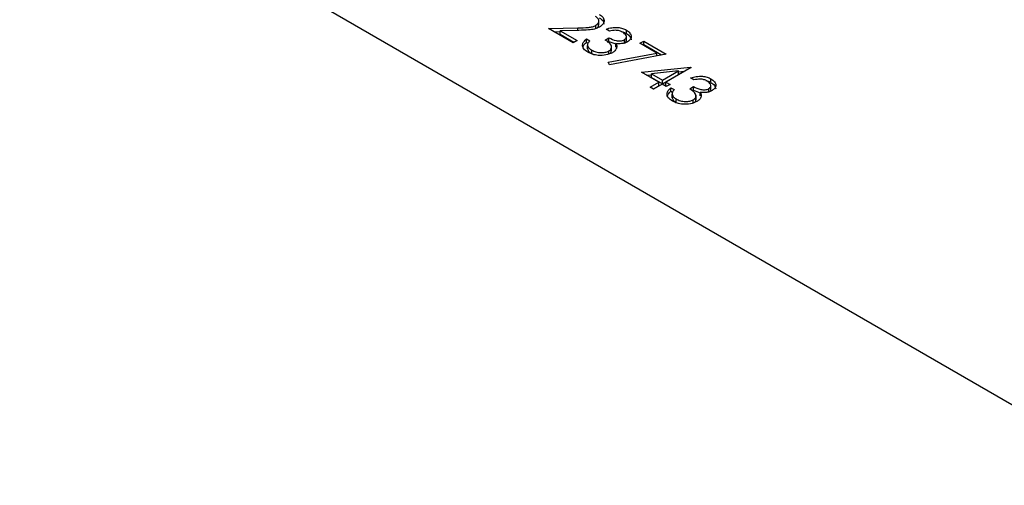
# Model space of a CAD drawing. Header units: inches. Extents: x 1802 to 2468, y -208 to -72.
# Tile 80 of 256: x 1859.45 to 1861.73, y -185.9 to -184.82. Entities that reach past the tile are written whole.
import ezdxf

# ---------------------------------------------------------------- set-up
doc = ezdxf.new("R2010")
doc.units = ezdxf.units.IN
doc.header["$LTSCALE"] = 0.5
doc.header["$MEASUREMENT"] = 0
doc.layers.add('SID-M-S', color=105, linetype='Continuous')

msp = doc.modelspace()

# ---------------------------------------------------------------- linework, layer by layer
at = {"layer": 'SID-M-S'}
for p, q in [((1852.79272, -180.54198), (1865.16709, -187.68555)), ((1860.79315, -184.83462), (1860.79315, -184.82442)), ((1860.67628, -184.84209), (1860.7443, -184.84082)), ((1860.73394, -184.87538), (1860.67628, -184.84209)), ((1860.74704, -184.84673), (1860.70315, -184.84756)), ((1860.70315, -184.84756), (1860.74264, -184.87035)), ((1860.70315, -184.85572), (1860.70315, -184.84756)), ((1860.7443, -184.84679), (1860.7443, -184.84082)), ((1860.78636, -184.84237), (1860.78636, -184.83507)), ((1860.8177, -184.84837), (1860.81009, -184.84398)), ((1860.8571, -184.85416), (1860.8571, -184.846)), ((1860.68998, -184.85), (1860.70315, -184.84975)), ((1860.70315, -184.85572), (1860.73557, -184.87444)), ((1860.74264, -184.87035), (1860.73394, -184.87538)), ((1860.7644, -184.86658), (1860.77201, -184.87098)), ((1860.7644, -184.87475), (1860.7644, -184.86658)), ((1860.80791, -184.8691), (1860.81661, -184.86407)), ((1860.81661, -184.87224), (1860.81661, -184.86407)), ((1860.85226, -184.87678), (1860.85226, -184.86862)), ((1860.8569, -184.87106), (1860.8569, -184.86085)), ((1860.7644, -184.87475), (1860.76781, -184.87672)), ((1860.76684, -184.87944), (1860.76684, -184.88965)), ((1860.76693, -184.88975), (1860.76693, -184.88159)), ((1860.76713, -184.88865), (1860.76693, -184.88975)), ((1860.77651, -184.90059), (1860.77651, -184.89242)), ((1860.81351, -184.87403), (1860.81661, -184.87224)), ((1860.81661, -184.87224), (1860.83247, -184.8782)), ((1860.82251, -184.8942), (1860.82251, -184.884)), ((1860.83247, -184.88555), (1860.83247, -184.87739)), ((1860.88841, -184.87663), (1860.89711, -184.87161)), ((1860.92774, -184.89934), (1860.88841, -184.87663)), ((1860.89548, -184.88072), (1860.89711, -184.87977)), ((1860.89711, -184.87161), (1860.94933, -184.90175)), ((1860.89711, -184.87977), (1860.89711, -184.87161)), ((1860.89711, -184.87977), (1860.93863, -184.90374)), ((1860.77651, -184.90059), (1860.78134, -184.90265)), ((1860.81474, -184.92036), (1860.92774, -184.89934)), ((1860.81607, -184.9027), (1860.81607, -184.89453)), ((1860.94933, -184.90175), (1860.8177, -184.92625)), ((1860.92774, -184.90577), (1860.92774, -184.89934)), ((1860.8177, -184.92625), (1860.81474, -184.92036)), ((1860.89167, -184.94383), (1861.00544, -184.93163)), ((1861.00699, -184.93253), (1860.94824, -184.96644)), ((1861.00544, -184.93163), (1861.00699, -184.93253)), ((1861.00544, -184.93342), (1861.00544, -184.93163)), ((1860.93193, -184.96707), (1860.89167, -184.94383)), ((1860.9036, -184.95072), (1860.91534, -184.94946)), ((1860.97748, -184.94077), (1860.91534, -184.94744)), ((1860.91534, -184.95561), (1860.91534, -184.94744)), ((1860.91534, -184.94744), (1860.94063, -184.96204)), ((1860.91534, -184.95561), (1860.94063, -184.97021)), ((1860.94063, -184.96204), (1860.97748, -184.94077)), ((1860.94063, -184.97021), (1860.97748, -184.94893)), ((1860.97748, -184.94893), (1860.97748, -184.94077)), ((1860.97748, -184.9428), (1860.99187, -184.94125)), ((1861.01351, -184.96141), (1861.0059, -184.95702)), ((1861.05292, -184.9672), (1861.05292, -184.95904)), ((1860.91234, -184.97837), (1860.93193, -184.96707)), ((1860.91996, -184.98277), (1860.91234, -184.97837)), ((1860.91942, -184.98245), (1860.93193, -184.97523)), ((1860.93954, -184.97146), (1860.91996, -184.98277)), ((1860.93193, -184.97523), (1860.93193, -184.96707)), ((1860.94933, -184.97711), (1860.93954, -184.97146)), ((1860.94063, -184.97021), (1860.94063, -184.96204)), ((1860.94824, -184.96644), (1860.95803, -184.97209)), ((1860.94824, -184.9746), (1860.94824, -184.96644)), ((1860.94824, -184.9746), (1860.95096, -184.97617)), ((1860.95803, -184.97209), (1860.94933, -184.97711)), ((1860.96021, -184.97963), (1860.96782, -184.98402)), ((1860.96021, -184.98779), (1860.96021, -184.97963)), ((1861.00372, -184.98214), (1861.01243, -184.97711)), ((1861.01243, -184.98528), (1861.01243, -184.97711)), ((1861.04807, -184.98982), (1861.04807, -184.98166)), ((1861.05271, -184.9841), (1861.05271, -184.97389)), ((1860.96021, -184.98779), (1860.96362, -184.98976)), ((1860.96266, -184.99249), (1860.96266, -185.00269)), ((1860.96274, -185.00279), (1860.96274, -184.99463)), ((1860.96294, -185.00169), (1860.96274, -185.00279)), ((1860.97233, -185.01363), (1860.97233, -185.00546)), ((1861.00932, -184.98707), (1861.01243, -184.98528)), ((1861.01188, -185.01574), (1861.01188, -185.00757)), ((1861.01243, -184.98528), (1861.02829, -184.99124)), ((1861.01833, -185.00724), (1861.01833, -184.99704)), ((1861.02829, -184.99859), (1861.02829, -184.99043)), ((1860.97233, -185.01363), (1860.97716, -185.01569))]:
    msp.add_line(p, q, dxfattribs=at)
for points, knots in [([(1860.78636, -184.83507), (1860.78862, -184.83335), (1860.79316, -184.8299), (1860.79354, -184.8237), (1860.79087, -184.81836), (1860.78706, -184.81579), (1860.78515, -184.81451)], [0, 0, 0, 0, 0.2791258, 0.5589784, 0.77935, 1, 1, 1, 1]), ([(1860.79424, -184.80971), (1860.79767, -184.8121), (1860.80453, -184.81687), (1860.80602, -184.82571), (1860.80272, -184.83349), (1860.79734, -184.83721), (1860.79465, -184.83907)], [0, 0, 0, 0, 0.2798903, 0.55922373, 0.77958237, 1, 1, 1, 1]), ([(1860.79424, -184.81788), (1860.79784, -184.82025), (1860.80415, -184.82443), (1860.80448, -184.82991), (1860.80462, -184.83227)], [0, 0, 0, 0, 0.56941436, 1, 1, 1, 1]), ([(1860.7443, -184.84082), (1860.75257, -184.84075), (1860.76407, -184.84065), (1860.77874, -184.83867), (1860.78382, -184.83627), (1860.78636, -184.83507)], [0, 0, 0, 0, 0.5607172, 0.7805321, 1, 1, 1, 1]), ([(1860.79465, -184.83907), (1860.79094, -184.84081), (1860.78351, -184.84431), (1860.76655, -184.84626), (1860.75445, -184.84655), (1860.74704, -184.84673)], [0, 0, 0, 0, 0.2792879, 0.5591538, 1, 1, 1, 1]), ([(1860.78793, -184.84174), (1860.78963, -184.84049), (1860.79289, -184.83809), (1860.79272, -184.83504), (1860.79264, -184.83358)], [0, 0, 0, 0, 0.5193613, 1, 1, 1, 1]), ([(1860.81009, -184.84398), (1860.81433, -184.84266), (1860.82279, -184.84002), (1860.83649, -184.8396), (1860.84848, -184.84174), (1860.85423, -184.84458), (1860.8571, -184.846)], [0, 0, 0, 0, 0.28028774, 0.55967968, 0.77974654, 1, 1, 1, 1]), ([(1860.8485, -184.85108), (1860.84612, -184.84991), (1860.84136, -184.84757), (1860.8301, -184.84597), (1860.82241, -184.84746), (1860.8177, -184.84837)], [0, 0, 0, 0, 0.280636, 0.5603644, 1, 1, 1, 1]), ([(1860.8571, -184.846), (1860.86017, -184.84819), (1860.8663, -184.85258), (1860.86906, -184.86048), (1860.86688, -184.86776), (1860.86218, -184.87128), (1860.85984, -184.87303)], [0, 0, 0, 0, 0.280085, 0.5598683, 0.7800992, 1, 1, 1, 1]), ([(1860.76768, -184.89737), (1860.76412, -184.89492), (1860.75703, -184.89004), (1860.75436, -184.88098), (1860.7576, -184.87295), (1860.76213, -184.86871), (1860.7644, -184.86658)], [0, 0, 0, 0, 0.2798859, 0.55897854, 0.77926287, 1, 1, 1, 1]), ([(1860.81607, -184.89453), (1860.81742, -184.89361), (1860.82014, -184.89175), (1860.82284, -184.88714), (1860.82226, -184.87836), (1860.81365, -184.8728), (1860.80791, -184.8691)], [0, 0, 0, 0, 0.125587, 0.2511907, 0.500605, 1, 1, 1, 1]), ([(1860.81661, -184.86407), (1860.82185, -184.86658), (1860.8297, -184.87035), (1860.84171, -184.87153), (1860.84834, -184.87048), (1860.85095, -184.86924), (1860.85226, -184.86862)], [0, 0, 0, 0, 0.4994185, 0.749016, 0.8745437, 1, 1, 1, 1]), ([(1860.84541, -184.84979), (1860.84631, -184.84994), (1860.85084, -184.85069), (1860.85432, -184.85262), (1860.8571, -184.85416)], [0, 0, 0, 0, 0.19979801, 1, 1, 1, 1]), ([(1860.85226, -184.86862), (1860.85405, -184.86709), (1860.85764, -184.86401), (1860.85664, -184.85709), (1860.85159, -184.85336), (1860.8485, -184.85108)], [0, 0, 0, 0, 0.278859, 0.5600742, 1, 1, 1, 1]), ([(1860.85226, -184.87678), (1860.85429, -184.87526), (1860.85706, -184.87319), (1860.85657, -184.87071), (1860.85644, -184.87005)], [0, 0, 0, 0, 0.7358714, 1, 1, 1, 1]), ([(1860.8571, -184.85416), (1860.86026, -184.85636), (1860.86649, -184.86069), (1860.86761, -184.86627), (1860.86817, -184.86903)], [0, 0, 0, 0, 0.5069595, 1, 1, 1, 1]), ([(1860.75706, -184.88428), (1860.75738, -184.88327), (1860.75849, -184.8798), (1860.76195, -184.87684), (1860.7644, -184.87475)], [0, 0, 0, 0, 0.2920995, 1, 1, 1, 1]), ([(1860.77201, -184.87098), (1860.77032, -184.87285), (1860.76731, -184.87619), (1860.76704, -184.87994), (1860.76693, -184.88159)], [0, 0, 0, 0, 0.5606944, 1, 1, 1, 1]), ([(1860.76693, -184.88159), (1860.76784, -184.88388), (1860.76948, -184.88797), (1860.77436, -184.89106), (1860.77651, -184.89242)], [0, 0, 0, 0, 0.558748, 1, 1, 1, 1]), ([(1860.76693, -184.88975), (1860.76784, -184.89204), (1860.76948, -184.89614), (1860.77436, -184.89922), (1860.77651, -184.90059)], [0, 0, 0, 0, 0.558748, 1, 1, 1, 1]), ([(1860.77651, -184.89242), (1860.77965, -184.89401), (1860.78592, -184.89717), (1860.79743, -184.89873), (1860.8083, -184.89803), (1860.81348, -184.8957), (1860.81607, -184.89453)], [0, 0, 0, 0, 0.2805991, 0.5601509, 0.7803026, 1, 1, 1, 1]), ([(1860.81905, -184.90038), (1860.81931, -184.90019), (1860.82084, -184.89905), (1860.82233, -184.89654), (1860.82193, -184.89427), (1860.82174, -184.8932)], [0, 0, 0, 0, 0.0958622, 0.5737014, 1, 1, 1, 1]), ([(1860.83443, -184.88688), (1860.83346, -184.88932), (1860.83172, -184.89367), (1860.82665, -184.89703), (1860.82441, -184.8985)], [0, 0, 0, 0, 0.5594191, 1, 1, 1, 1]), ([(1860.85984, -184.87303), (1860.85774, -184.87408), (1860.85354, -184.87619), (1860.84397, -184.87818), (1860.83683, -184.87769), (1860.83247, -184.87739)], [0, 0, 0, 0, 0.2805082, 0.5607923, 1, 1, 1, 1]), ([(1860.83247, -184.87739), (1860.83342, -184.87912), (1860.8351, -184.88223), (1860.83463, -184.88546), (1860.83443, -184.88688)], [0, 0, 0, 0, 0.5597945, 1, 1, 1, 1]), ([(1860.82441, -184.8985), (1860.81964, -184.90056), (1860.81009, -184.90466), (1860.79297, -184.90535), (1860.7783, -184.90262), (1860.77122, -184.89912), (1860.76768, -184.89737)], [0, 0, 0, 0, 0.279304, 0.5588383, 0.779277, 1, 1, 1, 1]), ([(1861.0059, -184.95702), (1861.01014, -184.9557), (1861.01861, -184.95306), (1861.03231, -184.95264), (1861.04429, -184.95478), (1861.05004, -184.95762), (1861.05292, -184.95904)], [0, 0, 0, 0, 0.2802877, 0.5596797, 0.7797465, 1, 1, 1, 1]), ([(1861.04431, -184.96412), (1861.04193, -184.96295), (1861.03718, -184.96061), (1861.02592, -184.95901), (1861.01822, -184.9605), (1861.01351, -184.96141)], [0, 0, 0, 0, 0.280636, 0.5603644, 1, 1, 1, 1]), ([(1861.05292, -184.95904), (1861.05598, -184.96124), (1861.06211, -184.96563), (1861.06488, -184.97352), (1861.0627, -184.9808), (1861.058, -184.98432), (1861.05565, -184.98607)], [0, 0, 0, 0, 0.280085, 0.5598683, 0.7800992, 1, 1, 1, 1]), ([(1860.96349, -185.01041), (1860.95994, -185.00796), (1860.95284, -185.00308), (1860.95017, -184.99402), (1860.95341, -184.98599), (1860.95794, -184.98175), (1860.96021, -184.97963)], [0, 0, 0, 0, 0.2798859, 0.5589785, 0.7792629, 1, 1, 1, 1]), ([(1860.96782, -184.98402), (1860.96613, -184.98589), (1860.96312, -184.98923), (1860.96286, -184.99298), (1860.96274, -184.99463)], [0, 0, 0, 0, 0.5606944, 1, 1, 1, 1]), ([(1861.01188, -185.00757), (1861.01324, -185.00665), (1861.01595, -185.0048), (1861.01866, -185.00018), (1861.01808, -184.9914), (1861.00947, -184.98584), (1861.00372, -184.98214)], [0, 0, 0, 0, 0.12558702, 0.25119068, 0.50060497, 1, 1, 1, 1]), ([(1861.01243, -184.97711), (1861.01766, -184.97962), (1861.02552, -184.98339), (1861.03752, -184.98457), (1861.04415, -184.98353), (1861.04676, -184.98228), (1861.04807, -184.98166)], [0, 0, 0, 0, 0.4994185, 0.749016, 0.8745437, 1, 1, 1, 1]), ([(1861.04122, -184.96283), (1861.04213, -184.96298), (1861.04665, -184.96374), (1861.05013, -184.96566), (1861.05292, -184.9672)], [0, 0, 0, 0, 0.199798, 1, 1, 1, 1]), ([(1861.04807, -184.98166), (1861.04986, -184.98013), (1861.05346, -184.97705), (1861.05246, -184.97013), (1861.0474, -184.9664), (1861.04431, -184.96412)], [0, 0, 0, 0, 0.278859, 0.5600742, 1, 1, 1, 1]), ([(1861.04807, -184.98982), (1861.05011, -184.9883), (1861.05287, -184.98623), (1861.05238, -184.98375), (1861.05225, -184.98309)], [0, 0, 0, 0, 0.7358714, 1, 1, 1, 1]), ([(1861.05292, -184.9672), (1861.05607, -184.9694), (1861.0623, -184.97373), (1861.06343, -184.97931), (1861.06398, -184.98207)], [0, 0, 0, 0, 0.5069595, 1, 1, 1, 1]), ([(1860.95287, -184.99732), (1860.95319, -184.99631), (1860.9543, -184.99284), (1860.95776, -184.98988), (1860.96021, -184.98779)], [0, 0, 0, 0, 0.2920995, 1, 1, 1, 1]), ([(1860.96274, -184.99463), (1860.96366, -184.99692), (1860.96529, -185.00101), (1860.97017, -185.0041), (1860.97233, -185.00546)], [0, 0, 0, 0, 0.558748, 1, 1, 1, 1]), ([(1860.96274, -185.00279), (1860.96366, -185.00508), (1860.96529, -185.00918), (1860.97017, -185.01227), (1860.97233, -185.01363)], [0, 0, 0, 0, 0.558748, 1, 1, 1, 1]), ([(1860.97233, -185.00546), (1860.97547, -185.00705), (1860.98173, -185.01021), (1860.99325, -185.01177), (1861.00412, -185.01107), (1861.0093, -185.00874), (1861.01188, -185.00757)], [0, 0, 0, 0, 0.28059907, 0.56015095, 0.78030258, 1, 1, 1, 1]), ([(1861.01486, -185.01343), (1861.01512, -185.01323), (1861.01665, -185.01209), (1861.01814, -185.00958), (1861.01775, -185.00731), (1861.01756, -185.00624)], [0, 0, 0, 0, 0.0958622, 0.5737014, 1, 1, 1, 1]), ([(1861.03024, -184.99992), (1861.02927, -185.00236), (1861.02754, -185.00672), (1861.02246, -185.01007), (1861.02023, -185.01155)], [0, 0, 0, 0, 0.5594191, 1, 1, 1, 1]), ([(1861.05565, -184.98607), (1861.05355, -184.98712), (1861.04936, -184.98923), (1861.03979, -184.99122), (1861.03265, -184.99073), (1861.02829, -184.99043)], [0, 0, 0, 0, 0.2805082, 0.5607923, 1, 1, 1, 1]), ([(1861.02829, -184.99043), (1861.02923, -184.99217), (1861.03092, -184.99527), (1861.03045, -184.9985), (1861.03024, -184.99992)], [0, 0, 0, 0, 0.5597945, 1, 1, 1, 1]), ([(1861.02023, -185.01155), (1861.01546, -185.0136), (1861.00591, -185.01771), (1860.98879, -185.01839), (1860.97411, -185.01566), (1860.96703, -185.01216), (1860.96349, -185.01041)], [0, 0, 0, 0, 0.279304, 0.5588383, 0.779277, 1, 1, 1, 1])]:
    msp.add_open_spline(points, degree=3, knots=knots, dxfattribs=at)

doc.saveas('drawing.dxf')
